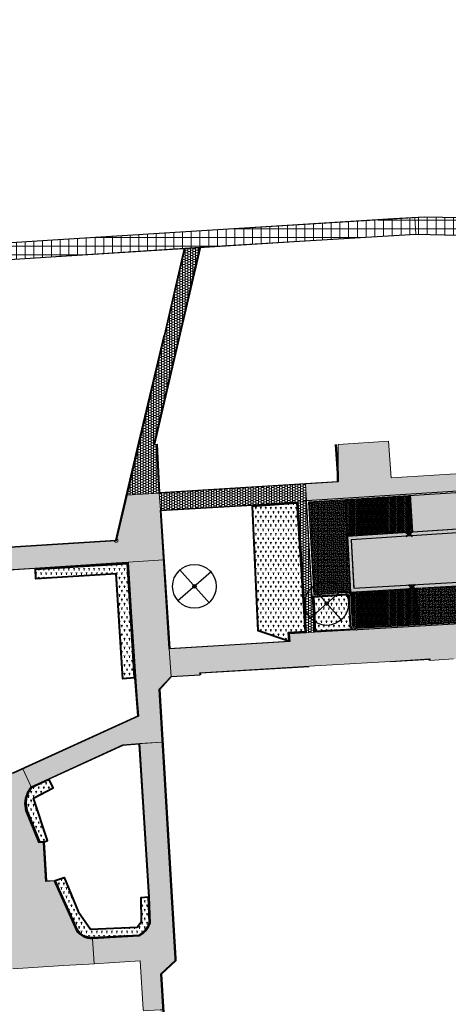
# Model space of a CAD drawing. Header units: metres. Extents: x -1 to 162893, y -2 to 502950.
# Tile 78 of 107: x 162428 to 162477, y 502812 to 502925. Entities that reach past the tile are written whole.
import ezdxf

# ---------------------------------------------------------------- set-up
doc = ezdxf.new("R2010")
doc.units = ezdxf.units.M
for name, color, linetype, lineweight, true_color in [('V-BH-GR-BEPLANTING_CULTUUR-A', 92, 'Continuous', 40, 0x00bd00), ('V-WE-VH-VERHARDING_SBAKSTEEN-A - ROODBRUIN_KEPER', 242, 'Continuous', 13, 0xbd002e), ('V-WE-VH-VERHARDING_TEGEL-A', 253, 'Continuous', 13, 0x828282), ('V-WE-VH-VERHARDING_TEGEL_300x300x45_GRIJS-A', 253, 'Continuous', 13, 0x828282)]:
    doc.layers.add(name, color=color, linetype=linetype, lineweight=lineweight, true_color=true_color)
for name, color, linetype, lineweight in [('V-BH-RI-GWA_KOLK-S', 30, 'Continuous', 40), ('V-BH-VH-GOOT_GEBAKKENKLINKERS_KEIFORMAAT_4STREK-G', 3, 'Continuous', 30), ('V-BH-VH-KANTOPSLUITING_OPSLUITBAND_60X200-G', 150, 'Continuous', 30), ('V-BH-VH-KANTOPSLUITING_TROTTOIRBAND_180 200-G', 6, 'Continuous', 30), ('V-BH-VH-KANTOPSLUITING_VOORKANTBAND-G', 2, 'Continuous', 30), ('V-BH-VH-MATERIAALGRENS-G', 7, 'Continuous', 30), ('V-WE-GR-BEPLANTING-A-250', 92, 'Continuous', 18), ('V-WE-GR-BOOM-S', 1, 'Continuous', 30), ('V-WE-VH-OPENVERHARDING_TEGEL-A-200', 92, 'Continuous', 18), ('V01-WE-VH-OPENVERHARDING_TEGEL-A', 92, 'Continuous', 18)]:
    doc.layers.add(name, color=color, linetype=linetype, lineweight=lineweight)
doc.layers.add('X-XX-AL-HULPLIJN 01-G', color=1, linetype='Continuous', lineweight=18, true_color=0xff0000, plot=False)
doc.layers.add('X01-XX-AL-HULPLIJN 01-G', color=1, linetype='Continuous', lineweight=18, true_color=0xff0000, plot=False)
pattern_1 = [(0, (0, 0), (0.3, 0.15), [0.3, -0.3]), (90, (0, 0), (-0.3, 2e-17), [])]
pattern_2 = [(0, (0, 0), (0.138, 0.138), [0.552, -0.276]), (270, (0, 0.414), (0.138, 0.138), [0.552, -0.276]), (0, (0.345, 0.069), (0.138, 0.138), [0, -0.828]), (0, (0.069, 0.207), (0.138, 0.138), [0, -0.828])]
pattern_3 = [(45, (0, 0), (0, 0.195161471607), [0.552, -0.276]), (135, (0.09758, 0.09758), (1e-17, 0.195161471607), [0.552, -0.276]), (0, (0.19516, 0.09758), (0.29274222, 0.09758074), [0, -0.58548442])]
pattern_4 = [(60, (162509.3586, 502748.52543), (-0.2886752, 0.4999999), [0.144338, -0.433013]), (120, (162509.3586, 502748.52543), (-0.5773502, -1e-07), [0.144338, -0.433013]), (270, (162509.35858, 502748.52543), (0.288675, -0.5), [0.125, -0.875])]

# ---------------------------------------------------------------- blocks, each defined once
blk = doc.blocks.new('V-SRI-KOLK_STRAAT_300X300-SO8')
at = {"layer": 'V-BH-RI-GWA_KOLK-S', "ltscale": 0.02}
for p, q in [((-0.4, 0.38), (0.38, -0.08)), ((0.35, 0.42), (-0.37, -0.12))]:
    blk.add_line(p, q, dxfattribs=at)
at = {"layer": 'V-BH-RI-GWA_KOLK-S', "ltscale": 0.2}
for p, q in [((0.15, 0.01), (-0.17, 0.29)), ((-0.15, -0.01), (0.13, 0.31))]:
    blk.add_line(p, q, dxfattribs=at)
at = {"layer": 'V-BH-RI-GWA_KOLK-S', "ltscale": 0.2, "flags": 128}
blk.add_lwpolyline([(-0.15, -0.01), (0.15, 0.01), (0.13, 0.31), (-0.17, 0.29), (-0.15, -0.01)], dxfattribs=at)
blk = doc.blocks.new('V-SRI-KOLK_STRAAT_300X300-SO9')
at = {"layer": 'V-BH-RI-GWA_KOLK-S', "ltscale": 0.02}
for p, q in [((-0.4, 0.38), (0.38, -0.08)), ((0.35, 0.42), (-0.37, -0.12))]:
    blk.add_line(p, q, dxfattribs=at)
at = {"layer": 'V-BH-RI-GWA_KOLK-S', "ltscale": 0.2}
for p, q in [((0.15, 0.01), (-0.17, 0.29)), ((-0.15, -0.01), (0.13, 0.31))]:
    blk.add_line(p, q, dxfattribs=at)
at = {"layer": 'V-BH-RI-GWA_KOLK-S', "ltscale": 0.2, "flags": 128}
blk.add_lwpolyline([(-0.15, -0.01), (0.15, 0.01), (0.13, 0.31), (-0.17, 0.29), (-0.15, -0.01)], dxfattribs=at)
blk = doc.blocks.new('V-SGR-BOOM_0017')
at = {"layer": 'V-WE-GR-BOOM-S', "ltscale": 0.0025}
for p, q in [((1.94, 1.71), (-1.94, -1.71)), ((1.71, -1.94), (-1.71, 1.94))]:
    blk.add_line(p, q, dxfattribs=at)
at = {"layer": 'V-WE-GR-BOOM-S', "ltscale": 2.5}
for radius in [2.5, 0.2]:
    blk.add_circle((0, 0), radius, dxfattribs=at)
blk = doc.blocks.new('V-SGR-BOOM_0018')
at = {"layer": 'V-WE-GR-BOOM-S', "ltscale": 0.0025}
for p, q in [((1.94, 1.71), (-1.94, -1.71)), ((1.71, -1.94), (-1.71, 1.94))]:
    blk.add_line(p, q, dxfattribs=at)
at = {"layer": 'V-WE-GR-BOOM-S', "ltscale": 2.5}
for radius in [2.5, 0.2]:
    blk.add_circle((0, 0), radius, dxfattribs=at)

msp = doc.modelspace()

# ---------------------------------------------------------------- hatches: boundary and pattern name
at = {"layer": 'V-BH-VH-GOOT_GEBAKKENKLINKERS_KEIFORMAAT_4STREK-G'}
h = msp.add_hatch(dxfattribs=at)
h.set_pattern_fill('AVH-SBS_DIKFORMAAT_HALFST', color=256, scale=2, pattern_type=2)
h.set_pattern_definition([(0, (0, 0), (0, 0.1), []), (90, (0.4, 0), (-0.4, 2e-17), [0.1, -0.1]), (90, (0.2, 0.1), (-0.4, 2e-17), [0.1, -0.1]), (0, (0.2, 0.05), (0, 0.2), [0, -0.2, 0, 0, 0]), (0, (0.2, 0.15), (0, 0.2), [0, -0.2, 0, 0, 0])])
h.paths.add_polyline_path([(162490.5, 502867.44), (162491, 502867.12), (162490.53, 502867.02), (162466.31, 502865.41), (162466.6, 502859.87), (162488.53, 502861.13), (162488.93, 502861.09), (162488.64, 502860.91), (162488.56, 502860.71), (162466.2, 502859.43), (162465.87, 502865.8)])
at = {"layer": 'V-WE-GR-BEPLANTING-A-250'}
h = msp.add_hatch(dxfattribs=at)
h.set_pattern_fill('AGR-BEPLANTING_SOORT_01-SO', color=256, scale=0.5, pattern_type=2)
h.set_pattern_definition(pattern_4)
h.paths.add_polyline_path([(162461.02, 502854.88), (162459.08, 502854.76), (162459.16, 502853.87), (162459.04, 502853.84), (162455.67, 502854.99), (162455.02, 502869.24), (162460.09, 502869.62)])
h = msp.add_hatch(dxfattribs=at)
h.set_pattern_fill('AGR-BEPLANTING_SOORT_01-SO', color=256, scale=0.5, pattern_type=2)
h.set_pattern_definition(pattern_4)
h.paths.add_polyline_path([(162430.17, 502862.04), (162440.69, 502862.71), (162441.47, 502849.62), (162440.16, 502849.51), (162439.41, 502861.51), (162430.24, 502860.93)])
h = msp.add_hatch(dxfattribs=at)
h.set_pattern_fill('AGR-BEPLANTING_SOORT_01-SO', color=256, scale=0.5, pattern_type=2)
h.set_pattern_definition(pattern_4)
h.paths.add_polyline_path([(162462.01, 502858.87), (162465.79, 502859.16), (162465.83, 502859.17), (162465.89, 502859.14), (162465.96, 502859.09), (162466.01, 502859.02), (162466.02, 502858.95), (162466.18, 502855.62), (162466.23, 502855.48), (162466.32, 502855.29), (162466.47, 502855.16), (162462.21, 502854.93)])
h = msp.add_hatch(dxfattribs=at)
h.set_pattern_fill('AGR-BEPLANTING_SOORT_01-SO', color=256, scale=0.5, pattern_type=2)
h.set_pattern_definition(pattern_4)
h.paths.add_polyline_path([(162431.21, 502830.84), (162431.55, 502831.01), (162429.97, 502835.83), (162432.21, 502837.03), (162431.76, 502837.98), (162429.75, 502837.05), (162429.35, 502836.47), (162429.13, 502835.83), (162429.07, 502835.23), (162429.18, 502834.44), (162430.64, 502830.85), (162431.19, 502830.89)])
h = msp.add_hatch(dxfattribs=at)
h.set_pattern_fill('AGR-BEPLANTING_SOORT_01-SO', color=256, scale=0.5, pattern_type=2)
h.set_pattern_definition(pattern_4)
h.paths.add_polyline_path([(162432.42, 502826.41), (162433.46, 502826.77), (162435.07, 502822.89), (162436.47, 502820.87), (162441.81, 502821.09), (162442.32, 502821.73), (162442.27, 502824.49), (162443.07, 502824.56), (162443.19, 502821.54), (162443.02, 502821.16), (162442.74, 502820.75), (162442.44, 502820.46), (162442, 502820.14), (162436.88, 502819.85), (162436.4, 502819.87), (162435.77, 502820.06), (162435.42, 502820.3), (162435.17, 502820.52), (162434.98, 502820.75)])
at = {"layer": 'V-WE-VH-OPENVERHARDING_TEGEL-A-200'}
h = msp.add_hatch(dxfattribs=at)
h.set_pattern_fill('AVH-TEGEL_500X500_BLOK-SO', color=256, scale=0.2, pattern_type=2)
h.set_pattern_definition([(0, (0, 0), (0, 1), []), (90, (0, 0), (-1, 6e-17), [])])
h.paths.add_polyline_path([(162378.06, 502902.84), (162378.25, 502900.44), (162400.6, 502901.85), (162400.67, 502900.81), (162401.17, 502900.85), (162401.21, 502900.36), (162401.8, 502900.41), (162401.84, 502899.91), (162402.43, 502899.96), (162402.47, 502899.46), (162403.06, 502899.51), (162403.11, 502899.01), (162403.69, 502899.06), (162403.74, 502898.56), (162404.32, 502898.61), (162404.37, 502898.12), (162404.95, 502898.17), (162405, 502897.67), (162405.59, 502897.72), (162405.63, 502897.22), (162406.22, 502897.27), (162406.26, 502896.77), (162406.85, 502896.82), (162406.89, 502896.32), (162407.67, 502896.39), (162407.69, 502896.21), (162473.7, 502900.37), (162476.97, 502900.31), (162486.31, 502900.14), (162501.62, 502901.22), (162531.83, 502903.11), (162531.86, 502902.74), (162534.46, 502901.94), (162534.81, 502901.97), (162534.59, 502905.89), (162533.8, 502905.67), (162533.9, 502905.09), (162520.8, 502904.27), (162507.71, 502903.45), (162496.42, 502902.79), (162485.12, 502902.12), (162474.63, 502902.32), (162451.65, 502900.92), (162432.16, 502899.7), (162409.05, 502898.2), (162409.04, 502898.29), (162408.56, 502898.26), (162408.55, 502898.43), (162407.88, 502898.38), (162407.84, 502898.88), (162407.25, 502898.83), (162407.21, 502899.32), (162406.62, 502899.27), (162406.58, 502899.77), (162405.99, 502899.72), (162405.95, 502900.22), (162405.36, 502900.17), (162405.32, 502900.67), (162404.73, 502900.62), (162404.69, 502901.12), (162404.1, 502901.07), (162404.06, 502901.57), (162403.47, 502901.52), (162403.43, 502902.01), (162402.93, 502901.97), (162402.84, 502902.97), (162401.52, 502902.85), (162401.52, 502904.31), (162401.3, 502904.32), (162400.07, 502924.92), (162398.17, 502924.77), (162399.39, 502904.15)])
at = {"layer": 'V-WE-VH-VERHARDING_SBAKSTEEN-A - ROODBRUIN_KEPER'}
h = msp.add_hatch(dxfattribs=at)
h.set_pattern_fill('AVH-SBS_DIKFORMAAT_KEPER-SO', color=256, scale=0.2, pattern_type=2)
h.set_pattern_definition(pattern_3)
edge = h.paths.add_edge_path()
edge.add_line((162466.6, 502859.87), (162488.53, 502861.13))
edge.add_line((162488.53, 502861.13), (162488.93, 502861.09))
edge.add_line((162488.93, 502861.09), (162495.34, 502861.46))
edge.add_arc((162495.46, 502859.39), 2.08, 3.9996, 93.3598, ccw=False)
edge.add_line((162497.53, 502859.53), (162497.58, 502859.17))
edge.add_line((162497.58, 502859.17), (162497.79, 502859.18))
edge.add_line((162497.79, 502859.18), (162499.38, 502835.95))
edge.add_line((162499.38, 502835.95), (162504.43, 502836.28))
edge.add_line((162504.43, 502836.28), (162503.04, 502859.54))
edge.add_line((162503.04, 502859.54), (162503.28, 502859.91))
edge.add_line((162503.28, 502859.91), (162502.82, 502867.28))
edge.add_arc((162505.82, 502867.47), 3.01, 93.7209, 183.5957, ccw=False)
edge.add_line((162505.63, 502870.47), (162529.51, 502871.9))
edge.add_line((162529.51, 502871.9), (162528.03, 502877.58))
edge.add_line((162528.03, 502877.58), (162523.93, 502877.36))
edge.add_line((162523.93, 502877.36), (162523.63, 502877.12))
edge.add_line((162523.63, 502877.12), (162496.42, 502875.51))
edge.add_line((162496.42, 502875.51), (162496.67, 502871.62))
edge.add_line((162496.67, 502871.62), (162496.74, 502870.51))
edge.add_arc((162493.74, 502870.3), 3.02, -84.3973, 3.9133, ccw=False)
edge.add_line((162494.03, 502867.3), (162491, 502867.12))
edge.add_line((162491, 502867.12), (162490.53, 502867.02))
edge.add_line((162490.53, 502867.02), (162466.31, 502865.41))
edge.add_line((162466.31, 502865.41), (162466.53, 502861.11))
edge.add_line((162466.53, 502861.11), (162466.6, 502859.87))
h = msp.add_hatch(dxfattribs=at)
h.set_pattern_fill('AVH-SBS_DIKFORMAAT_ELLEBOOG-SO', color=256, scale=0.2, pattern_type=2)
h.set_pattern_definition(pattern_2)
h.paths.add_polyline_path([(162473.09, 502870.47), (162473.35, 502866.3), (162490.5, 502867.44), (162490.47, 502867.57), (162490.3, 502871.56)])
h = msp.add_hatch(dxfattribs=at)
h.set_pattern_fill('AVH-SBS_DIKFORMAAT_ELLEBOOG-SO', color=256, scale=0.2, pattern_type=2)
h.set_pattern_definition(pattern_2)
h.paths.add_polyline_path([(162466.2, 502859.43), (162466.09, 502859.3), (162465.78, 502859.41), (162462.03, 502859.13), (162461.41, 502869.73), (162465.6, 502870)])
h = msp.add_hatch(dxfattribs=at)
h.set_pattern_fill('AVH-SBS_DIKFORMAAT_KEPER-SO', color=256, scale=0.2, pattern_type=2)
h.set_pattern_definition(pattern_3)
h.paths.add_polyline_path([(162473.09, 502870.47), (162465.6, 502870), (162465.87, 502865.8), (162473.35, 502866.3)])
h = msp.add_hatch(dxfattribs=at)
h.set_pattern_fill('AVH-SBS_DIKFORMAAT_ELLEBOOG-SO', color=256, scale=0.2, pattern_type=2)
h.set_pattern_definition(pattern_2)
h.paths.add_polyline_path([(162488.56, 502860.71), (162473.76, 502859.86), (162474.02, 502855.72), (162488.83, 502856.57)])
h = msp.add_hatch(dxfattribs=at)
h.set_pattern_fill('AVH-SBS_DIKFORMAAT_KEPER-SO', color=256, scale=0.2, pattern_type=2)
h.set_pattern_definition(pattern_3)
h.paths.add_polyline_path([(162466.26, 502858.93), (162466.42, 502855.68), (162466.99, 502855.31), (162474.02, 502855.72), (162473.76, 502859.86), (162466.2, 502859.43), (162466.09, 502859.3)])
at = {"layer": 'V01-WE-VH-OPENVERHARDING_TEGEL-A'}
h = msp.add_hatch(dxfattribs=at)
h.set_pattern_fill('AVH-TEGEL_300X300_HALFST', color=256, pattern_type=2)
h.set_pattern_definition(pattern_1)
h.paths.add_polyline_path([(162442.04, 502876.46), (162444.96, 502888.83), (162447.27, 502898.79), (162448.98, 502898.89), (162446.95, 502890.09), (162443.73, 502876.26), (162444.07, 502876.29), (162444.33, 502870.74), (162440.64, 502870.51)])
h = msp.add_hatch(dxfattribs=at)
h.set_pattern_fill('AVH-TEGEL_300X300_HALFST', color=256, pattern_type=2)
h.set_pattern_definition(pattern_1)
edge = h.paths.add_edge_path()
edge.add_line((162461.08, 502871.8), (162461.2, 502869.92))
edge.add_line((162461.2, 502869.92), (162490.49, 502871.77))
edge.add_line((162490.49, 502871.77), (162490.67, 502867.59))
edge.add_line((162490.67, 502867.59), (162490.99, 502867.32))
edge.add_line((162490.99, 502867.32), (162494.01, 502867.5))
edge.add_arc((162493.86, 502870.19), 2.7, 273.3066, 365.8737)
edge.add_line((162496.54, 502870.46), (162496.47, 502871.59))
edge.add_arc((162496.18, 502871.58), 0.29, 3.4354, 96.3368)
edge.add_line((162496.15, 502871.87), (162495.54, 502871.85))
edge.add_line((162495.54, 502871.85), (162495.48, 502873.22))
edge.add_line((162495.48, 502873.22), (162496.08, 502873.27))
edge.add_arc((162496.05, 502873.58), 0.31, 275.2375, 362.6062)
edge.add_line((162496.36, 502873.59), (162495.9, 502880.59))
edge.add_line((162495.9, 502880.59), (162492.85, 502880.39))
edge.add_line((162492.85, 502880.39), (162493.23, 502873.87))
edge.add_line((162493.23, 502873.87), (162485.63, 502873.41))
edge.add_line((162485.63, 502873.41), (162470.86, 502872.5))
edge.add_line((162470.86, 502872.5), (162470.58, 502876.69))
edge.add_line((162470.58, 502876.69), (162464.82, 502876.32))
edge.add_line((162464.82, 502876.32), (162464.81, 502872.98))
edge.add_line((162464.81, 502872.98), (162464.8, 502872.03))
edge.add_line((162464.8, 502872.03), (162461.08, 502871.8))
h = msp.add_hatch(dxfattribs=at)
h.set_pattern_fill('AVH-TEGEL_300X300_HALFST', color=256, pattern_type=2)
h.set_pattern_definition(pattern_1)
h.paths.add_polyline_path([(162460.21, 502869.77), (162455.01, 502869.4), (162444.47, 502868.8), (162444.33, 502870.74), (162461.08, 502871.8), (162461.2, 502869.92), (162461.2, 502869.84)])
h = msp.add_hatch(dxfattribs=at)
h.set_pattern_fill('AVH-TEGEL_300X300_HALFST', color=256, pattern_type=2)
h.set_pattern_definition(pattern_1)
edge = h.paths.add_edge_path(flags=17)
edge.add_line((162460.21, 502869.77), (162461.2, 502869.84))
edge.add_line((162461.2, 502869.92), (162461.08, 502871.8))
h = msp.add_hatch(dxfattribs=at)
h.set_pattern_fill('AVH-TEGEL_300X300_HALFST', color=256, pattern_type=2)
h.set_pattern_definition(pattern_1)
edge = h.paths.add_edge_path()
edge.add_arc((162389.34, 502857), 1.21, 3.001, 91.5824)
edge.add_line((162389.3, 502858.21), (162378.32, 502857.52))
edge.add_line((162378.32, 502857.52), (162377.82, 502857.49))
edge.add_line((162377.82, 502857.49), (162374.42, 502857.28))
edge.add_arc((162374.45, 502865.6), 8.33, 251.3227, 269.7966, ccw=False)
edge.add_line((162371.78, 502857.71), (162371.78, 502857.83))
edge.add_line((162371.78, 502857.83), (162371.78, 502858.31))
edge.add_line((162371.78, 502858.31), (162371.78, 502859.87))
edge.add_line((162371.78, 502859.87), (162373.34, 502859.93))
edge.add_line((162373.34, 502859.93), (162374.51, 502859.98))
edge.add_line((162374.51, 502859.98), (162374.51, 502859.97))
edge.add_line((162374.51, 502859.97), (162374.8, 502859.99))
edge.add_line((162374.8, 502859.99), (162374.83, 502859.61))
edge.add_line((162374.83, 502859.61), (162388.4, 502860.42))
edge.add_line((162388.4, 502860.42), (162388.4, 502859.85))
edge.add_line((162388.4, 502859.85), (162389.2, 502859.85))
edge.add_line((162389.2, 502859.85), (162389.2, 502860.47))
edge.add_line((162389.2, 502860.47), (162389.59, 502860.5))
edge.add_line((162389.59, 502860.5), (162389.33, 502864.67))
edge.add_line((162389.33, 502864.67), (162395.55, 502865.04))
edge.add_line((162395.55, 502865.04), (162395.64, 502862.56))
edge.add_line((162395.64, 502862.56), (162439.22, 502865.28))
edge.add_line((162439.22, 502865.28), (162439.22, 502865.27))
edge.add_line((162439.22, 502865.27), (162439.23, 502865.24))
edge.add_line((162439.23, 502865.24), (162439.24, 502865.22))
edge.add_line((162439.24, 502865.22), (162439.26, 502865.2))
edge.add_line((162439.26, 502865.2), (162439.28, 502865.18))
edge.add_line((162439.28, 502865.18), (162439.29, 502865.16))
edge.add_line((162439.29, 502865.16), (162439.31, 502865.15))
edge.add_line((162439.31, 502865.15), (162439.33, 502865.14))
edge.add_line((162439.33, 502865.14), (162439.36, 502865.13))
edge.add_line((162439.36, 502865.13), (162439.38, 502865.13))
edge.add_line((162439.38, 502865.13), (162439.41, 502865.12))
edge.add_line((162439.41, 502865.12), (162439.43, 502865.12))
edge.add_line((162439.43, 502865.12), (162439.46, 502865.13))
edge.add_line((162439.46, 502865.13), (162439.47, 502865.13))
edge.add_line((162439.47, 502865.13), (162439.49, 502865.14))
edge.add_line((162439.49, 502865.14), (162439.5, 502865.14))
edge.add_line((162439.5, 502865.14), (162439.51, 502865.15))
edge.add_line((162439.51, 502865.15), (162439.53, 502865.16))
edge.add_line((162439.53, 502865.16), (162439.54, 502865.17))
edge.add_line((162439.54, 502865.17), (162439.55, 502865.18))
edge.add_line((162439.55, 502865.18), (162439.56, 502865.19))
edge.add_line((162439.56, 502865.19), (162439.58, 502865.21))
edge.add_line((162439.58, 502865.21), (162439.59, 502865.23))
edge.add_line((162439.59, 502865.23), (162439.6, 502865.25))
edge.add_line((162439.6, 502865.25), (162439.61, 502865.28))
edge.add_line((162439.61, 502865.28), (162439.61, 502865.3))
edge.add_line((162439.61, 502865.3), (162439.61, 502865.32))
edge.add_line((162439.61, 502865.32), (162439.61, 502865.35))
edge.add_line((162439.61, 502865.35), (162439.61, 502865.37))
edge.add_line((162439.61, 502865.37), (162439.6, 502865.39))
edge.add_line((162439.6, 502865.39), (162439.59, 502865.42))
edge.add_line((162439.59, 502865.42), (162439.58, 502865.44))
edge.add_line((162439.58, 502865.44), (162439.56, 502865.46))
edge.add_line((162439.56, 502865.46), (162439.55, 502865.47))
edge.add_line((162439.55, 502865.47), (162439.54, 502865.48))
edge.add_line((162439.54, 502865.48), (162439.53, 502865.49))
edge.add_line((162439.53, 502865.49), (162439.51, 502865.5))
edge.add_line((162439.51, 502865.5), (162439.5, 502865.5))
edge.add_line((162439.5, 502865.5), (162439.49, 502865.51))
edge.add_line((162439.49, 502865.51), (162439.48, 502865.51))
edge.add_line((162439.48, 502865.51), (162440.17, 502868.49))
edge.add_line((162440.17, 502868.49), (162440.64, 502870.51))
edge.add_line((162440.64, 502870.51), (162444.33, 502870.74))
edge.add_line((162444.33, 502870.74), (162444.47, 502868.8))
edge.add_line((162444.47, 502868.8), (162444.83, 502863.11))
edge.add_line((162444.83, 502863.11), (162440.79, 502862.85))
edge.add_line((162440.79, 502862.85), (162439.43, 502862.76))
edge.add_line((162439.43, 502862.76), (162430.12, 502862.17))
edge.add_line((162430.12, 502862.17), (162419.42, 502861.51))
edge.add_line((162419.42, 502861.51), (162418.05, 502859.98))
edge.add_line((162418.05, 502859.98), (162418.21, 502857.97))
edge.add_line((162418.21, 502857.97), (162415.71, 502857.82))
edge.add_line((162415.71, 502857.82), (162415.96, 502853.61))
edge.add_line((162415.96, 502853.61), (162409.95, 502853.25))
edge.add_line((162409.95, 502853.25), (162409.78, 502855.85))
edge.add_line((162409.78, 502855.85), (162408.24, 502857.17))
edge.add_line((162408.24, 502857.17), (162404.13, 502856.9))
edge.add_line((162404.13, 502856.9), (162404.14, 502856.92))
edge.add_line((162404.14, 502856.92), (162404.15, 502856.93))
edge.add_line((162404.15, 502856.93), (162404.16, 502856.95))
edge.add_line((162404.16, 502856.95), (162404.16, 502856.96))
edge.add_line((162404.16, 502856.96), (162404.17, 502856.98))
edge.add_line((162404.17, 502856.98), (162404.17, 502857))
edge.add_line((162404.17, 502857), (162404.18, 502857.01))
edge.add_line((162404.18, 502857.01), (162404.18, 502857.03))
edge.add_line((162404.18, 502857.03), (162404.18, 502857.05))
edge.add_line((162404.18, 502857.05), (162404.18, 502857.07))
edge.add_line((162404.18, 502857.07), (162404.18, 502857.09))
edge.add_line((162404.18, 502857.09), (162404.17, 502857.1))
edge.add_line((162404.17, 502857.1), (162404.17, 502857.12))
edge.add_line((162404.17, 502857.12), (162404.16, 502857.14))
edge.add_line((162404.16, 502857.14), (162404.16, 502857.15))
edge.add_line((162404.16, 502857.15), (162404.15, 502857.17))
edge.add_line((162404.15, 502857.17), (162404.14, 502857.18))
edge.add_line((162404.14, 502857.18), (162404.13, 502857.2))
edge.add_line((162404.13, 502857.2), (162404.12, 502857.21))
edge.add_line((162404.12, 502857.21), (162404.1, 502857.23))
edge.add_line((162404.1, 502857.23), (162404.08, 502857.25))
edge.add_line((162404.08, 502857.25), (162404.05, 502857.27))
edge.add_line((162404.05, 502857.27), (162404.03, 502857.28))
edge.add_line((162404.03, 502857.28), (162404, 502857.29))
edge.add_line((162404, 502857.29), (162403.97, 502857.3))
edge.add_line((162403.97, 502857.3), (162403.96, 502857.3))
edge.add_line((162403.96, 502857.3), (162403.94, 502857.3))
edge.add_line((162403.94, 502857.3), (162403.92, 502857.3))
edge.add_line((162403.92, 502857.3), (162403.91, 502857.3))
edge.add_line((162403.91, 502857.3), (162403.89, 502857.3))
edge.add_line((162403.89, 502857.3), (162403.87, 502857.29))
edge.add_line((162403.87, 502857.29), (162403.85, 502857.29))
edge.add_line((162403.85, 502857.29), (162403.84, 502857.28))
edge.add_line((162403.84, 502857.28), (162403.82, 502857.27))
edge.add_line((162403.82, 502857.27), (162403.8, 502857.27))
edge.add_line((162403.8, 502857.27), (162403.79, 502857.26))
edge.add_line((162403.79, 502857.26), (162403.78, 502857.25))
edge.add_line((162403.78, 502857.25), (162403.76, 502857.23))
edge.add_line((162403.76, 502857.23), (162403.75, 502857.22))
edge.add_line((162403.75, 502857.22), (162403.74, 502857.21))
edge.add_line((162403.74, 502857.21), (162403.73, 502857.2))
edge.add_line((162403.73, 502857.2), (162403.72, 502857.18))
edge.add_line((162403.72, 502857.18), (162403.71, 502857.17))
edge.add_line((162403.71, 502857.17), (162403.7, 502857.15))
edge.add_line((162403.7, 502857.15), (162403.7, 502857.14))
edge.add_line((162403.7, 502857.14), (162403.69, 502857.11))
edge.add_line((162403.69, 502857.11), (162403.68, 502857.08))
edge.add_line((162403.68, 502857.08), (162403.68, 502857.05))
edge.add_line((162403.68, 502857.05), (162403.68, 502857.02))
edge.add_line((162403.68, 502857.02), (162403.69, 502856.99))
edge.add_line((162403.69, 502856.99), (162403.7, 502856.96))
edge.add_line((162403.7, 502856.96), (162403.7, 502856.95))
edge.add_line((162403.7, 502856.95), (162403.71, 502856.93))
edge.add_line((162403.71, 502856.93), (162403.72, 502856.92))
edge.add_line((162403.72, 502856.92), (162403.73, 502856.9))
edge.add_line((162403.73, 502856.9), (162403.74, 502856.89))
edge.add_line((162403.74, 502856.89), (162403.75, 502856.88))
edge.add_line((162403.75, 502856.88), (162390.61, 502856.03))
edge.add_line((162390.61, 502856.03), (162390.55, 502857.07))
h = msp.add_hatch(dxfattribs=at)
h.set_pattern_fill('AVH-TEGEL_300X300_HALFST', color=256, pattern_type=2)
h.set_pattern_definition(pattern_1)
h.paths.add_polyline_path([(162461.84, 502858.92), (162461.88, 502858.92), (162462.13, 502854.85), (162461.13, 502854.77), (162460.21, 502869.77), (162461.2, 502869.84)])
h = msp.add_hatch(dxfattribs=at)
h.set_pattern_fill('AVH-TEGEL_300X300_HALFST', color=256, pattern_type=2)
h.set_pattern_definition(pattern_1)
h.paths.add_polyline_path([(162428.74, 502839.21), (162429.69, 502837.14), (162440.18, 502841.93), (162444.69, 502842.26), (162444.33, 502848.31), (162445.7, 502849.78), (162445.48, 502852.92), (162444.83, 502863.11), (162440.79, 502862.85), (162441.95, 502845.23)])
h = msp.add_hatch(dxfattribs=at)
h.set_pattern_fill('AVH-TEGEL_300X300_HALFST', color=256, pattern_type=2)
h.set_pattern_definition(pattern_1)
edge = h.paths.add_edge_path()
edge.add_arc((162497.07, 502859.5), 0.257, 269.3014, 342.5082, ccw=False)
edge.add_line((162497.07, 502859.24), (162497.06, 502859.24))
edge.add_line((162497.06, 502859.24), (162492.82, 502859))
edge.add_line((162492.82, 502859), (162493.21, 502853.08))
edge.add_line((162493.21, 502853.08), (162491.36, 502852.96))
edge.add_line((162491.36, 502852.96), (162480.15, 502852.27))
edge.add_line((162480.15, 502852.27), (162480.18, 502851.91))
edge.add_line((162480.18, 502851.91), (162478, 502851.77))
edge.add_line((162478, 502851.77), (162475.3, 502851.61))
edge.add_line((162475.3, 502851.61), (162475.29, 502851.77))
edge.add_line((162475.29, 502851.77), (162470.78, 502851.49))
edge.add_line((162470.78, 502851.49), (162461.5, 502850.94))
edge.add_line((162461.5, 502850.94), (162449, 502850.19))
edge.add_line((162449, 502850.19), (162449.02, 502849.97))
edge.add_line((162449.02, 502849.97), (162445.7, 502849.78))
edge.add_line((162445.7, 502849.78), (162445.49, 502852.92))
edge.add_line((162445.49, 502852.92), (162459.27, 502853.77))
edge.add_line((162459.27, 502853.77), (162459.19, 502854.65))
edge.add_line((162459.19, 502854.65), (162461.13, 502854.77))
edge.add_line((162461.13, 502854.77), (162462.13, 502854.85))
edge.add_line((162462.13, 502854.85), (162466.83, 502855.09))
edge.add_arc((162466.85, 502855.72), 0.631, 267.5196, 286.5424)
edge.add_line((162467.03, 502855.11), (162489.04, 502856.39))
edge.add_line((162489.04, 502856.39), (162488.75, 502860.6))
edge.add_line((162488.75, 502860.6), (162488.75, 502860.6))
edge.add_arc((162489.02, 502860.62), 0.275, 103.5207, 184.5946, ccw=False)
edge.add_line((162488.96, 502860.89), (162495.44, 502861.27))
edge.add_line((162495.44, 502861.27), (162495.77, 502861.24))
edge.add_line((162495.77, 502861.24), (162496.1, 502861.16))
edge.add_line((162496.1, 502861.16), (162496.43, 502861.01))
edge.add_line((162496.43, 502861.01), (162496.72, 502860.79))
edge.add_line((162496.72, 502860.79), (162496.97, 502860.52))
edge.add_line((162496.97, 502860.52), (162497.15, 502860.21))
edge.add_line((162497.15, 502860.21), (162497.27, 502859.89))
edge.add_line((162497.27, 502859.89), (162497.33, 502859.55))
edge.add_line((162497.33, 502859.55), (162497.33, 502859.52))
edge.add_line((162497.33, 502859.52), (162497.33, 502859.47))
edge.add_line((162497.33, 502859.47), (162497.32, 502859.42))
h = msp.add_hatch(dxfattribs=at)
h.set_pattern_fill('AVH-TEGEL_300X300_HALFST', color=256, pattern_type=2)
h.set_pattern_definition(pattern_1)
edge = h.paths.add_edge_path()
edge.add_arc((162419.76, 502826.6), 0.252, 94.4951, 194.1251, ccw=False)
edge.add_line((162419.74, 502826.85), (162420.95, 502826.91))
edge.add_line((162420.95, 502826.91), (162420.61, 502832.75))
edge.add_line((162420.61, 502832.75), (162419.41, 502832.67))
edge.add_line((162419.41, 502832.67), (162419.4, 502832.67))
edge.add_arc((162419.39, 502832.98), 0.312, 188.1281, 271.9019, ccw=False)
edge.add_line((162419.08, 502832.93), (162418.85, 502837.18))
edge.add_line((162418.85, 502837.18), (162418.78, 502838.17))
edge.add_line((162418.78, 502838.17), (162427.67, 502838.72))
edge.add_line((162427.67, 502838.72), (162428.74, 502839.21))
edge.add_line((162428.74, 502839.21), (162429.69, 502837.14))
edge.add_line((162429.69, 502837.14), (162429.26, 502836.51))
edge.add_line((162429.26, 502836.51), (162429.03, 502835.85))
edge.add_line((162429.03, 502835.85), (162428.96, 502835.24))
edge.add_line((162428.96, 502835.24), (162429.08, 502834.41))
edge.add_line((162429.08, 502834.41), (162430.57, 502830.75))
edge.add_line((162430.57, 502830.75), (162431.11, 502830.78))
edge.add_line((162431.11, 502830.78), (162431.38, 502826.31))
edge.add_line((162431.38, 502826.31), (162432.31, 502826.38))
edge.add_line((162432.31, 502826.38), (162434.86, 502820.71))
edge.add_arc((162436.7, 502821.94), 2.21, 213.7459, 270.5671)
edge.add_line((162436.72, 502819.73), (162436.91, 502816.9))
edge.add_line((162436.91, 502816.9), (162436.3, 502816.86))
edge.add_line((162436.3, 502816.86), (162433.4, 502816.68))
edge.add_line((162433.4, 502816.68), (162430.49, 502816.5))
edge.add_line((162430.49, 502816.5), (162427.59, 502816.32))
edge.add_line((162427.59, 502816.32), (162424.63, 502816.13))
edge.add_line((162424.63, 502816.13), (162424.64, 502815.98))
edge.add_line((162424.64, 502815.98), (162423.38, 502815.9))
edge.add_arc((162423.24, 502815.78), 0.188, 40.5395, 146.6561)
edge.add_line((162423.09, 502815.88), (162421.88, 502815.81))
edge.add_arc((162421.75, 502815.67), 0.188, 45.7578, 141.4379)
edge.add_line((162421.6, 502815.79), (162420.16, 502815.7))
edge.add_line((162420.16, 502815.7), (162419.99, 502818.53))
edge.add_line((162419.99, 502818.53), (162419.74, 502822.33))
edge.add_line((162419.74, 502822.33), (162419.75, 502822.33))
edge.add_line((162419.75, 502822.33), (162419.52, 502826.52))
edge.add_line((162419.52, 502826.52), (162419.52, 502826.54))
edge = h.paths.add_edge_path()
edge.add_arc((162397.35, 502831.64), 0.262, -87.1178, 10.5563, ccw=False)
edge.add_line((162397.36, 502831.38), (162396.34, 502831.29))
edge.add_arc((162395.94, 502835.3), 4.02, 190.0094, 275.7191, ccw=False)
edge.add_line((162391.97, 502834.6), (162391.92, 502835.43))
edge.add_line((162391.92, 502835.43), (162392.02, 502835.43))
edge.add_line((162392.02, 502835.43), (162391.99, 502835.88))
edge.add_line((162391.99, 502835.88), (162391.89, 502835.88))
edge.add_line((162391.89, 502835.88), (162391.85, 502836.5))
edge.add_line((162391.85, 502836.5), (162393.39, 502836.6))
edge.add_line((162393.39, 502836.6), (162418.78, 502838.17))
edge.add_line((162418.78, 502838.17), (162418.85, 502837.18))
edge.add_line((162418.85, 502837.18), (162397.31, 502835.86))
edge.add_line((162397.31, 502835.86), (162397.6, 502831.7))
edge.add_line((162397.6, 502831.7), (162397.6, 502831.69))
h.paths.add_polyline_path([(162446.17, 502817.48), (162446.18, 502817.26), (162444.53, 502815.74), (162444.78, 502811.64), (162444.44, 502811.61), (162442.53, 502811.49), (162442.52, 502811.66), (162442.17, 502817.23), (162439.21, 502817.04), (162436.91, 502816.9), (162436.72, 502819.73), (162442.03, 502820.04), (162442.46, 502820.33), (162442.8, 502820.66), (162443.11, 502821.12), (162443.3, 502821.52), (162443.2, 502824.57), (162442.1, 502842.09), (162444.69, 502842.26)])
h.paths.add_polyline_path([(162445.1, 502806.29), (162444.75, 502806.27), (162444.44, 502811.61), (162444.78, 502811.64)])

# ---------------------------------------------------------------- linework, layer by layer
at = {"layer": 'V-BH-GR-BEPLANTING_CULTUUR-A', "flags": 128}
for points in [[(162461.02, 502854.88), (162459.08, 502854.76), (162459.16, 502853.87), (162459.04, 502853.84), (162455.67, 502854.99), (162455.02, 502869.24), (162460.09, 502869.62), (162461.02, 502854.88)], [(162430.17, 502862.04), (162440.69, 502862.71), (162441.47, 502849.62), (162440.16, 502849.51), (162439.41, 502861.51), (162430.24, 502860.93), (162430.17, 502862.04)], [(162462.01, 502858.87), (162465.79, 502859.16), (162465.83, 502859.17), (162465.89, 502859.14), (162465.96, 502859.09), (162466.01, 502859.02), (162466.02, 502858.95), (162466.18, 502855.62), (162466.23, 502855.48), (162466.32, 502855.29), (162466.47, 502855.16), (162462.21, 502854.93), (162462.01, 502858.87)], [(162431.21, 502830.84), (162431.55, 502831.01), (162429.97, 502835.83), (162432.21, 502837.03), (162431.76, 502837.98), (162429.75, 502837.05), (162429.35, 502836.47), (162429.13, 502835.83), (162429.07, 502835.23), (162429.18, 502834.44), (162430.64, 502830.85), (162431.19, 502830.89), (162431.21, 502830.84)], [(162432.42, 502826.41), (162433.46, 502826.77), (162435.07, 502822.89), (162436.47, 502820.87), (162441.81, 502821.09), (162442.32, 502821.73), (162442.27, 502824.49), (162443.07, 502824.56), (162443.19, 502821.54), (162443.02, 502821.16), (162442.74, 502820.75), (162442.44, 502820.46), (162442, 502820.14), (162436.88, 502819.85), (162436.4, 502819.87), (162435.77, 502820.06), (162435.42, 502820.3), (162435.17, 502820.52), (162434.98, 502820.75), (162432.42, 502826.41)]]:
    msp.add_lwpolyline(points, dxfattribs=at)
at = {"layer": 'V-BH-VH-GOOT_GEBAKKENKLINKERS_KEIFORMAAT_4STREK-G', "flags": 128}
msp.add_lwpolyline([(162490.5, 502867.44), (162465.87, 502865.8), (162466.2, 502859.43), (162488.56, 502860.71)], dxfattribs=at)
at = {"layer": 'V-BH-VH-KANTOPSLUITING_OPSLUITBAND_60X200-G'}
for p, q in [((162447.21, 502898.78), (162444.9, 502888.84)), ((162444.39, 502870.81), (162444.13, 502876.36))]:
    msp.add_line(p, q, dxfattribs=at)
at = {"layer": 'V-BH-VH-KANTOPSLUITING_OPSLUITBAND_60X200-G', "flags": 128}
for points in [[(162449.05, 502898.89), (162447.01, 502890.07), (162443.8, 502876.32), (162444.13, 502876.36)], [(162440.11, 502868.51), (162441.98, 502876.47), (162444.9, 502888.84)], [(162444.39, 502870.81), (162464.74, 502872.09), (162464.75, 502872.98), (162464.5, 502876.31)], [(162459.2, 502853.82), (162459.13, 502854.71), (162461.07, 502854.82), (162460.15, 502869.71), (162455.02, 502869.34)], [(162395.61, 502865.04), (162395.7, 502862.62), (162439.38, 502865.35), (162440.11, 502868.51)], [(162455.01, 502869.34), (162444.53, 502868.74), (162445.54, 502852.98), (162459.2, 502853.82)], [(162441.54, 502849.62), (162440.74, 502862.78), (162439.43, 502862.7), (162430.12, 502862.11)], [(162430.12, 502862.11), (162419.45, 502861.45), (162418.11, 502859.96), (162418.27, 502857.98)], [(162461.94, 502858.93), (162462.19, 502854.91), (162466.61, 502855.14)], [(162475.24, 502851.6), (162475.24, 502851.7), (162470.79, 502851.44)], [(162461.5, 502850.88), (162449.06, 502850.14), (162449.07, 502849.97)], [(162393.26, 502839.99), (162393.44, 502836.66), (162427.66, 502838.78), (162441.88, 502845.26), (162441.54, 502849.62)], [(162449.02, 502849.91), (162445.72, 502849.72), (162444.39, 502848.28), (162446.23, 502817.49), (162446.25, 502817.23), (162444.59, 502815.71), (162445.16, 502806.36), (162446.69, 502806.44), (162446.79, 502804.61), (162451.76, 502804.86)], [(162443.14, 502824.57), (162442.04, 502842.02), (162440.19, 502841.87), (162431.75, 502838.01)], [(162431.75, 502838.01), (162429.73, 502837.09), (162429.32, 502836.49), (162429.09, 502835.84), (162429.02, 502835.24), (162429.14, 502834.43), (162430.61, 502830.81), (162431.17, 502830.84)], [(162431.17, 502830.84), (162431.44, 502826.37), (162432.35, 502826.44)]]:
    msp.add_lwpolyline(points, dxfattribs=at)
msp.add_lwpolyline([(162432.35, 502826.44), (162434.91, 502820.74, 0.252349), (162436.72, 502819.79), (162442.01, 502820.09), (162442.42, 502820.37), (162442.75, 502820.7), (162443.06, 502821.15), (162443.23, 502821.53), (162443.14, 502824.57)], format="xyb", dxfattribs=at)
at = {"layer": 'V-BH-VH-KANTOPSLUITING_TROTTOIRBAND_180 200-G', "flags": 128}
for points in [[(162461.84, 502858.92), (162461.2, 502869.92), (162490.49, 502871.77), (162490.67, 502867.59, 0.393766), (162490.99, 502867.32, 0.393766)], [(162488.97, 502860.89, 0.381407), (162488.75, 502860.6), (162488.75, 502860.6), (162489.04, 502856.39), (162467.03, 502855.11)], [(162467.03, 502855.11, -0.475995), (162466.22, 502855.67), (162466.22, 502855.67), (162466.05, 502858.93), (162466.06, 502858.94, 0.4719), (162465.74, 502859.21), (162465.73, 502859.2), (162461.84, 502858.92)]]:
    msp.add_lwpolyline(points, format="xyb", dxfattribs=at)
at = {"layer": 'V-BH-VH-KANTOPSLUITING_VOORKANTBAND-G'}
msp.add_line((162447.27, 502898.79), (162444.96, 502888.83), dxfattribs=at)
at = {"layer": 'V-BH-VH-KANTOPSLUITING_VOORKANTBAND-G', "flags": 128}
for points in [[(162444.07, 502876.29), (162443.73, 502876.26), (162446.95, 502890.09), (162448.98, 502898.89)], [(162444.96, 502888.83), (162442.04, 502876.46), (162440.17, 502868.49)], [(162444.33, 502870.74), (162444.07, 502876.29)], [(162464.56, 502876.32), (162464.81, 502872.98), (162464.8, 502872.03), (162444.33, 502870.74)], [(162459.27, 502853.77), (162445.48, 502852.92), (162444.47, 502868.8), (162455.01, 502869.4)], [(162455.01, 502869.4), (162460.21, 502869.77), (162461.13, 502854.77), (162459.19, 502854.65), (162459.27, 502853.77)], [(162440.17, 502868.49), (162439.43, 502865.29), (162395.64, 502862.56), (162395.55, 502865.04)], [(162430.12, 502862.17), (162439.43, 502862.76), (162440.79, 502862.85), (162441.6, 502849.62)], [(162418.21, 502857.97), (162418.05, 502859.98), (162419.42, 502861.51), (162430.12, 502862.17)], [(162466.83, 502855.09), (162462.13, 502854.85), (162461.88, 502858.92)], [(162470.78, 502851.49), (162475.29, 502851.77), (162475.3, 502851.61)], [(162449.02, 502849.97), (162449, 502850.19), (162461.5, 502850.94)], [(162441.6, 502849.62), (162441.95, 502845.23), (162427.67, 502838.72), (162393.39, 502836.6), (162393.2, 502839.98)], [(162451.76, 502804.8), (162446.73, 502804.55), (162446.63, 502806.38), (162445.1, 502806.29), (162444.53, 502815.74), (162446.18, 502817.26), (162446.17, 502817.48), (162444.33, 502848.31), (162445.7, 502849.78), (162449.02, 502849.97)], [(162431.72, 502838.07), (162440.18, 502841.93), (162442.1, 502842.09), (162443.2, 502824.57)], [(162431.11, 502830.78), (162430.57, 502830.75), (162429.08, 502834.41), (162428.96, 502835.24), (162429.03, 502835.85), (162429.26, 502836.51), (162429.69, 502837.14), (162431.72, 502838.07)], [(162432.31, 502826.38), (162431.38, 502826.31), (162431.11, 502830.78)]]:
    msp.add_lwpolyline(points, dxfattribs=at)
for points in [[(162491, 502867.12, -0.399374), (162490.47, 502867.57), (162490.3, 502871.56), (162461.41, 502869.73), (162462.03, 502859.13)], [(162466.99, 502855.31), (162488.83, 502856.57), (162488.55, 502860.58, -0.381407), (162488.93, 502861.09, -0.381407)], [(162462.03, 502859.13), (162465.71, 502859.4, -0.4719), (162466.26, 502858.93), (162466.42, 502855.68, 0.491054), (162466.99, 502855.31, 0.491054)], [(162443.2, 502824.57), (162443.3, 502821.52), (162443.11, 502821.12), (162442.8, 502820.66), (162442.46, 502820.33), (162442.03, 502820.04), (162436.72, 502819.73, -0.253137), (162434.86, 502820.71), (162432.31, 502826.38)]]:
    msp.add_lwpolyline(points, format="xyb", dxfattribs=at)
at = {"layer": 'V-BH-VH-MATERIAALGRENS-G'}
for p, q in [((162447.27, 502898.79), (162448.98, 502898.89)), ((162465.87, 502865.8), (162465.6, 502870)), ((162473.35, 502866.27), (162473.09, 502870.47)), ((162474.02, 502855.72), (162473.76, 502859.86))]:
    msp.add_line(p, q, dxfattribs=at)
at = {"layer": 'V-BH-VH-MATERIAALGRENS-G', "flags": 128}
for points in [[(162535.21, 502907.12), (162535.19, 502905.95), (162534.59, 502905.89), (162533.8, 502905.67), (162533.9, 502905.09), (162507.71, 502903.45), (162485.12, 502902.12), (162474.63, 502902.32), (162471.14, 502902.14), (162432.16, 502899.7), (162409.05, 502898.2), (162409.04, 502898.29), (162408.56, 502898.26)], [(162448.98, 502898.89), (162473.7, 502900.37), (162476.97, 502900.31), (162486.31, 502900.14), (162501.68, 502901.23)], [(162407.67, 502896.39), (162407.69, 502896.21), (162447.27, 502898.79)], [(162491, 502867.12), (162490.53, 502867.02), (162466.31, 502865.41), (162466.6, 502859.87), (162488.53, 502861.13), (162488.93, 502861.09)]]:
    msp.add_lwpolyline(points, dxfattribs=at)
at = {"layer": 'V-WE-VH-VERHARDING_SBAKSTEEN-A - ROODBRUIN_KEPER'}
msp.add_line((162466.2, 502859.43), (162466.09, 502859.3), dxfattribs=at)
at = {"layer": 'V-WE-VH-VERHARDING_TEGEL-A'}
msp.add_line((162473.7, 502900.37), (162473.58, 502902.27), dxfattribs=at)
at = {"layer": 'V-WE-VH-VERHARDING_TEGEL_300x300x45_GRIJS-A'}
for p, q in [((162461.2, 502869.92), (162461.08, 502871.8)), ((162444.33, 502870.74), (162440.64, 502870.51)), ((162444.47, 502868.8), (162444.33, 502870.74)), ((162460.21, 502869.77), (162461.2, 502869.84)), ((162440.79, 502862.85), (162444.83, 502863.11)), ((162461.13, 502854.77), (162462.13, 502854.85)), ((162445.7, 502849.78), (162445.49, 502852.92)), ((162442.1, 502842.09), (162444.69, 502842.26)), ((162428.74, 502839.21), (162429.69, 502837.14)), ((162436.72, 502819.73), (162436.91, 502816.9))]:
    msp.add_line(p, q, dxfattribs=at)
at = {"layer": 'V-WE-VH-VERHARDING_TEGEL_300x300x45_GRIJS-A', "flags": 128}
for points in [[(162442.04, 502876.46), (162444.96, 502888.83), (162447.27, 502898.79), (162448.98, 502898.89), (162446.95, 502890.09), (162443.73, 502876.26), (162444.07, 502876.29), (162444.33, 502870.74), (162440.64, 502870.51), (162442.04, 502876.46)], [(162460.21, 502869.77), (162455.01, 502869.4), (162444.47, 502868.8), (162444.33, 502870.74), (162461.08, 502871.8), (162461.2, 502869.92), (162461.2, 502869.84), (162460.21, 502869.77)], [(162395.64, 502862.56), (162439.22, 502865.28), (162439.22, 502865.27), (162439.23, 502865.24), (162439.24, 502865.22), (162439.26, 502865.2), (162439.28, 502865.18), (162439.29, 502865.16), (162439.31, 502865.15), (162439.33, 502865.14), (162439.36, 502865.13), (162439.38, 502865.13), (162439.41, 502865.12), (162439.43, 502865.12), (162439.46, 502865.13), (162439.47, 502865.13), (162439.49, 502865.14), (162439.5, 502865.14), (162439.51, 502865.15), (162439.53, 502865.16), (162439.54, 502865.17), (162439.55, 502865.18), (162439.56, 502865.19), (162439.58, 502865.21), (162439.59, 502865.23), (162439.6, 502865.25), (162439.61, 502865.28), (162439.61, 502865.3), (162439.61, 502865.32), (162439.61, 502865.35), (162439.61, 502865.37), (162439.6, 502865.39), (162439.59, 502865.42), (162439.58, 502865.44), (162439.56, 502865.46), (162439.55, 502865.47), (162439.54, 502865.48), (162439.53, 502865.49), (162439.51, 502865.5), (162439.5, 502865.5), (162439.49, 502865.51), (162439.48, 502865.51), (162440.17, 502868.49), (162440.64, 502870.51), (162444.33, 502870.74), (162444.47, 502868.8), (162444.83, 502863.11), (162440.79, 502862.85), (162439.43, 502862.76), (162430.12, 502862.17), (162419.42, 502861.51)], [(162461.84, 502858.92), (162461.88, 502858.92), (162462.13, 502854.85), (162461.13, 502854.77), (162460.21, 502869.77), (162461.2, 502869.84), (162461.84, 502858.92)], [(162446.17, 502817.48), (162446.18, 502817.26), (162444.53, 502815.74), (162444.78, 502811.64), (162444.44, 502811.61), (162442.53, 502811.49), (162442.52, 502811.66), (162442.17, 502817.23), (162439.21, 502817.04), (162436.91, 502816.9), (162436.72, 502819.73), (162442.03, 502820.04), (162442.46, 502820.33), (162442.8, 502820.66), (162443.11, 502821.12), (162443.3, 502821.52), (162443.2, 502824.57), (162442.1, 502842.09), (162444.69, 502842.26), (162446.17, 502817.48)]]:
    msp.add_lwpolyline(points, dxfattribs=at)
for points in [[(162478, 502851.77), (162475.3, 502851.61), (162475.29, 502851.77), (162470.78, 502851.49), (162461.5, 502850.94), (162449, 502850.19), (162449.02, 502849.97), (162445.7, 502849.78), (162445.49, 502852.92), (162459.27, 502853.77), (162459.19, 502854.65), (162461.13, 502854.77), (162462.13, 502854.85), (162466.83, 502855.09), (162466.83, 502855.09), (162466.83, 502855.09, 0.083193), (162467.03, 502855.11), (162467.03, 502855.11), (162489.04, 502856.39)], [(162427.67, 502838.72), (162428.74, 502839.21), (162429.69, 502837.14), (162429.26, 502836.51), (162429.03, 502835.85), (162428.96, 502835.24), (162429.08, 502834.41), (162430.57, 502830.75), (162431.11, 502830.78), (162431.38, 502826.31), (162432.31, 502826.38), (162434.86, 502820.71), (162434.86, 502820.71), (162434.86, 502820.71, 0.253137), (162436.72, 502819.73), (162436.91, 502816.9), (162436.3, 502816.86), (162433.4, 502816.68), (162430.49, 502816.5), (162427.59, 502816.32)]]:
    msp.add_lwpolyline(points, format="xyb", dxfattribs=at)
at = {"layer": 'X-XX-AL-HULPLIJN 01-G', "flags": 128}
msp.add_lwpolyline([(162461.08, 502871.8), (162461.2, 502869.92), (162490.49, 502871.77), (162490.67, 502867.59), (162490.99, 502867.32), (162494.01, 502867.5, 0.427398), (162496.54, 502870.46), (162496.47, 502871.59, 0.429124), (162496.15, 502871.87), (162495.54, 502871.85), (162495.48, 502873.22), (162496.08, 502873.27, 0.400825), (162496.36, 502873.59), (162495.9, 502880.59), (162492.85, 502880.39), (162493.23, 502873.87), (162485.63, 502873.41), (162470.86, 502872.5), (162470.58, 502876.69), (162464.82, 502876.32), (162464.81, 502872.98), (162464.8, 502872.03)], format="xyb", close=True, dxfattribs=at)
for points in [[(162473.09, 502870.47), (162473.35, 502866.3), (162490.5, 502867.44), (162490.47, 502867.57), (162490.3, 502871.56)], [(162466.2, 502859.43), (162466.09, 502859.3), (162465.78, 502859.41), (162462.03, 502859.13), (162461.41, 502869.73), (162465.6, 502870)], [(162473.09, 502870.47), (162465.6, 502870), (162465.87, 502865.8), (162473.35, 502866.3)], [(162490.5, 502867.44), (162491, 502867.12), (162490.53, 502867.02), (162466.31, 502865.41), (162466.6, 502859.87), (162488.53, 502861.13), (162488.93, 502861.09), (162488.64, 502860.91), (162488.56, 502860.71), (162466.2, 502859.43), (162465.87, 502865.8)], [(162428.74, 502839.21), (162429.69, 502837.14), (162440.18, 502841.93), (162444.69, 502842.26), (162444.33, 502848.31), (162445.7, 502849.78), (162445.48, 502852.92), (162444.83, 502863.11), (162440.79, 502862.85), (162441.95, 502845.23)], [(162488.56, 502860.71), (162473.76, 502859.86), (162474.02, 502855.72), (162488.83, 502856.57)], [(162466.58, 502860.2), (162466.6, 502859.87)]]:
    msp.add_lwpolyline(points, close=True, dxfattribs=at)
for points in [[(162490.53, 502867.02), (162466.31, 502865.41), (162466.53, 502861.11), (162466.6, 502859.87), (162488.53, 502861.13)], [(162466.26, 502858.93), (162466.42, 502855.68), (162466.99, 502855.31), (162474.02, 502855.72), (162473.76, 502859.86), (162466.2, 502859.43), (162466.09, 502859.3), (162466.26, 502858.93)]]:
    msp.add_lwpolyline(points, dxfattribs=at)
at = {"layer": 'X01-XX-AL-HULPLIJN 01-G', "flags": 128}
msp.add_lwpolyline([(162407.69, 502896.21), (162473.7, 502900.37), (162476.97, 502900.31), (162486.31, 502900.14), (162501.62, 502901.22), (162531.83, 502903.11), (162531.86, 502902.74), (162534.46, 502901.94), (162534.81, 502901.97), (162534.59, 502905.89), (162533.8, 502905.67), (162533.9, 502905.09), (162520.8, 502904.27), (162507.71, 502903.45), (162496.42, 502902.79), (162485.12, 502902.12), (162474.63, 502902.32), (162451.65, 502900.92), (162432.16, 502899.7), (162409.05, 502898.2)], dxfattribs=at)

# ---------------------------------------------------------------- block references
at = {"color": 7, "linetype": 'Continuous', "lineweight": 0}
for name, p in [('V-SRI-KOLK_STRAAT_300X300-SO8', (162472.92, 502865.91)), ('V-SGR-BOOM_0017', (162448.37, 502860.08)), ('V-SGR-BOOM_0018', (162463.5, 502858.12)), ('V-SRI-KOLK_STRAAT_300X300-SO9', (162473.25, 502859.89))]:
    msp.add_blockref(name, p, dxfattribs=at)

doc.saveas('drawing.dxf')
